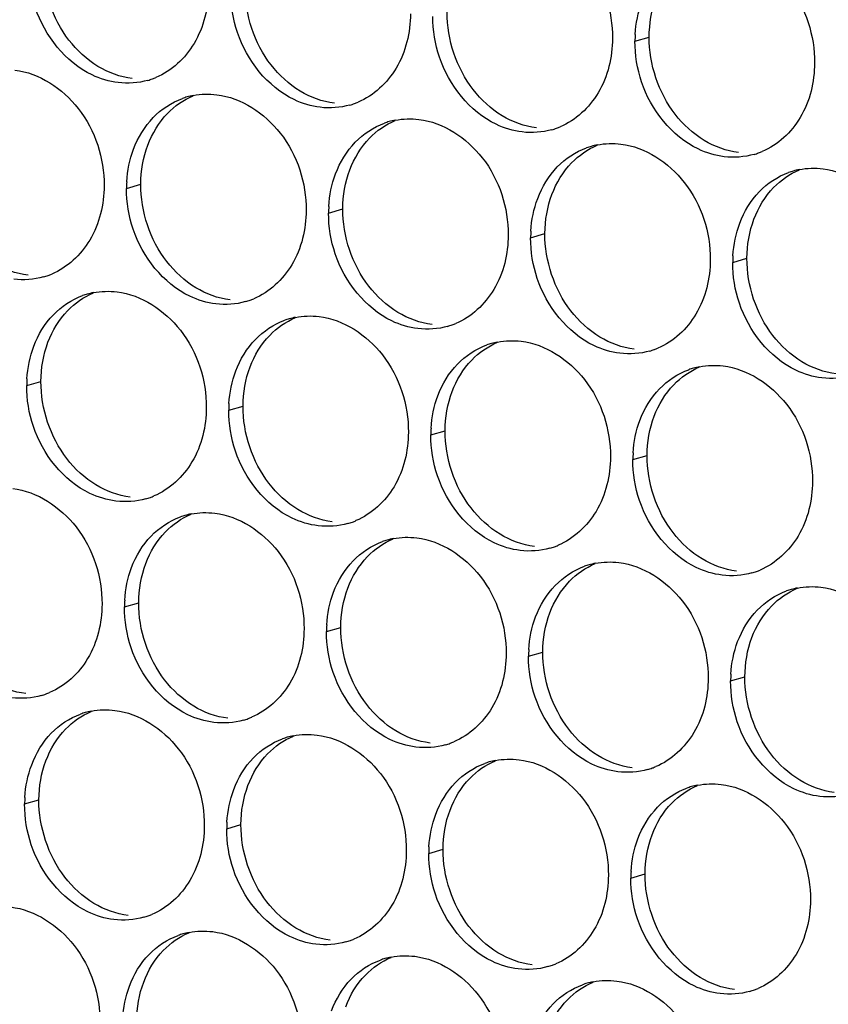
# Paper-space layout '45651_1_3' of a CAD drawing. Header units: millimetres. Extents: x -231 to 594, y 0 to 420.
# Tile 75 of 247: x 107.47 to 113.55, y 137.21 to 144.61. Entities that reach past the tile are written whole.
import ezdxf

# ---------------------------------------------------------------- set-up
doc = ezdxf.new("R2010")
doc.units = ezdxf.units.MM
doc.header["$LTSCALE"] = 32.67
doc.layers.add('02___PRT_ALL_AXES', color=7, linetype='CONTINUOUS')

psp = doc.layouts.new('45651_1_3')

# ---------------------------------------------------------------- linework, layer by layer
at = {"layer": '02___PRT_ALL_AXES', "color": 7, "linetype": 'CONTINUOUS'}
for p, q in [((112.1003, 144.4519), (112.2075, 144.4825)), ((108.2767, 143.3452), (108.3839, 143.3758)), ((109.7963, 143.1597), (109.9035, 143.1904)), ((111.3159, 142.9742), (111.4231, 143.0049)), ((112.8355, 142.7887), (112.9426, 142.8194)), ((107.526, 141.8634), (107.6332, 141.8941)), ((109.0456, 141.6779), (109.1528, 141.7086)), ((110.5652, 141.4924), (110.6724, 141.5231)), ((112.0848, 141.307), (112.192, 141.3376)), ((108.2612, 140.2003), (108.3684, 140.2309)), ((109.7807, 140.0148), (109.8879, 140.0455)), ((111.3003, 139.8293), (111.4075, 139.86)), ((112.8199, 139.6438), (112.9271, 139.6745)), ((107.5105, 138.7185), (107.6177, 138.7492)), ((109.0301, 138.533), (109.1373, 138.5637)), ((110.5496, 138.3475), (110.6568, 138.3782)), ((112.0692, 138.1621), (112.1764, 138.1928))]:
    psp.add_line(p, q, dxfattribs=at)
at = {"layer": '02___PRT_ALL_AXES', "color": 3, "linetype": 'CONTINUOUS'}
for centre, radius, start, end in [((112.9921, 144.4474), 0.8918, 176.51802, 179.71686), ((108.2869, 144.6824), 0.5467, 285.94061, 289.76751), ((108.2864, 144.6837), 0.5481, 289.77289, 292.73686), ((108.8821, 143.5062), 0.5467, 105.94061, 109.76751), ((108.8835, 143.5011), 0.5519, 100.97724, 105.93831), ((109.8065, 144.4969), 0.5467, 285.94061, 289.76751), ((109.806, 144.4983), 0.5481, 289.77289, 292.73686), ((110.4031, 143.3156), 0.5519, 100.97724, 105.93831), ((110.4017, 143.3207), 0.5467, 105.94061, 109.76751), ((111.3261, 144.3115), 0.5467, 285.94061, 289.76751), ((111.3255, 144.3128), 0.5481, 289.77289, 292.73686), ((111.9213, 143.1352), 0.5467, 105.94061, 109.76751), ((111.9227, 143.1302), 0.5519, 100.97724, 105.93831), ((112.8456, 144.126), 0.5467, 285.94061, 289.76751), ((112.8451, 144.1273), 0.5481, 289.77289, 292.73686), ((113.4423, 142.9447), 0.5519, 100.97724, 105.93831), ((113.4409, 142.9497), 0.5467, 105.94061, 109.76751), ((109.1685, 143.3408), 0.8918, 176.51802, 179.71686), ((110.6881, 143.1553), 0.8918, 176.51802, 179.71686), ((112.2077, 142.9698), 0.8918, 176.51802, 179.71686), ((113.7273, 142.7843), 0.8918, 176.51802, 179.71686), ((107.5024, 143.2048), 0.5467, 285.94061, 289.76751), ((107.5019, 143.2061), 0.5481, 289.77289, 292.73686), ((108.1314, 142.0244), 0.5467, 105.94061, 109.76751), ((108.1328, 142.0194), 0.5519, 100.97724, 105.93831), ((109.022, 143.0193), 0.5467, 285.94061, 289.76751), ((109.0215, 143.0206), 0.5481, 289.77289, 292.73686), ((109.6524, 141.8339), 0.5519, 100.97724, 105.93831), ((109.651, 141.8389), 0.5467, 105.94061, 109.76751), ((110.5416, 142.8338), 0.5467, 285.94061, 289.76751), ((110.5411, 142.8351), 0.5481, 289.77289, 292.73686), ((111.1706, 141.6534), 0.5467, 105.94061, 109.76751), ((111.172, 141.6484), 0.5519, 100.97724, 105.93831), ((112.0612, 142.6483), 0.5467, 285.94061, 289.76751), ((112.0607, 142.6497), 0.5481, 289.77289, 292.73686), ((112.6916, 141.4629), 0.5519, 100.97724, 105.93831), ((112.6902, 141.468), 0.5467, 105.94061, 109.76751), ((108.4178, 141.859), 0.8918, 176.51802, 179.71686), ((109.9374, 141.6735), 0.8918, 176.51802, 179.71686), ((111.457, 141.488), 0.8918, 176.51802, 179.71686), ((112.9766, 141.3026), 0.8918, 176.51802, 179.71686), ((108.2714, 141.5375), 0.5467, 285.94061, 289.76751), ((108.2708, 141.5388), 0.5481, 289.77289, 292.73686), ((108.868, 140.3562), 0.5519, 100.97724, 105.93831), ((108.8666, 140.3613), 0.5467, 105.94061, 109.76751), ((109.7909, 141.3521), 0.5467, 285.94061, 289.76751), ((109.7904, 141.3534), 0.5481, 289.77289, 292.73686), ((110.3861, 140.1758), 0.5467, 105.94061, 109.76751), ((110.3876, 140.1708), 0.5519, 100.97724, 105.93831), ((111.3105, 141.1666), 0.5467, 285.94061, 289.76751), ((111.31, 141.1679), 0.5481, 289.77289, 292.73686), ((111.9071, 139.9853), 0.5519, 100.97724, 105.93831), ((111.9057, 139.9903), 0.5467, 105.94061, 109.76751), ((112.8301, 140.9811), 0.5467, 285.94061, 289.76751), ((112.8296, 140.9824), 0.5481, 289.77289, 292.73686), ((113.4253, 139.8048), 0.5467, 105.94061, 109.76751), ((113.4267, 139.7998), 0.5519, 100.97724, 105.93831), ((109.153, 140.1959), 0.8918, 176.51802, 179.71686), ((110.6726, 140.0104), 0.8918, 176.51802, 179.71686), ((112.1921, 139.8249), 0.8918, 176.51802, 179.71686), ((113.7117, 139.6394), 0.8918, 176.51802, 179.71686), ((107.4864, 140.0612), 0.5481, 289.77289, 292.73686), ((107.4869, 140.0599), 0.5467, 285.94061, 289.76751), ((108.1173, 138.8745), 0.5519, 100.97724, 105.93831), ((108.1159, 138.8795), 0.5467, 105.94061, 109.76751), ((109.0065, 139.8744), 0.5467, 285.94061, 289.76751), ((109.006, 139.8757), 0.5481, 289.77289, 292.73686), ((109.6355, 138.694), 0.5467, 105.94061, 109.76751), ((109.6369, 138.689), 0.5519, 100.97724, 105.93831), ((110.5261, 139.6889), 0.5467, 285.94061, 289.76751), ((110.5255, 139.6902), 0.5481, 289.77289, 292.73686), ((111.1565, 138.5035), 0.5519, 100.97724, 105.93831), ((111.1551, 138.5085), 0.5467, 105.94061, 109.76751), ((112.0457, 139.5035), 0.5467, 285.94061, 289.76751), ((112.0451, 139.5048), 0.5481, 289.77289, 292.73686), ((112.6746, 138.3231), 0.5467, 105.94061, 109.76751), ((112.676, 138.318), 0.5519, 100.97724, 105.93831), ((108.4023, 138.7141), 0.8918, 176.51802, 179.71686), ((109.9219, 138.5286), 0.8918, 176.51802, 179.71686), ((111.4415, 138.3431), 0.8918, 176.51802, 179.71686), ((112.9611, 138.1577), 0.8918, 176.51802, 179.71686), ((108.2558, 138.3926), 0.5467, 285.94061, 289.76751), ((108.2553, 138.394), 0.5481, 289.77289, 292.73686), ((108.851, 137.2164), 0.5467, 105.94061, 109.76751), ((108.8524, 137.2113), 0.5519, 100.97724, 105.93831), ((109.7754, 138.2072), 0.5467, 285.94061, 289.76751), ((109.7749, 138.2085), 0.5481, 289.77289, 292.73686), ((110.372, 137.0259), 0.5519, 100.97724, 105.93831), ((110.3706, 137.0309), 0.5467, 105.94061, 109.76751), ((111.295, 138.0217), 0.5467, 285.94061, 289.76751), ((111.2944, 138.023), 0.5481, 289.77289, 292.73686), ((111.8902, 136.8454), 0.5467, 105.94061, 109.76751), ((111.8916, 136.8404), 0.5519, 100.97724, 105.93831), ((112.8146, 137.8362), 0.5467, 285.94061, 289.76751), ((112.814, 137.8375), 0.5481, 289.77289, 292.73686)]:
    psp.add_arc(centre, radius, start, end, dxfattribs=at)
for points, knots in [([(111.26, 145.3411), (111.4443, 145.3186), (111.8077, 145.0775), (111.9325, 144.6765), (111.9315, 144.4725)], [0, 0, 0, 0, 0.476473, 1, 1, 1, 1]), ([(112.7796, 145.1556), (112.9639, 145.1331), (113.3273, 144.892), (113.4521, 144.491), (113.4511, 144.287)], [0, 0, 0, 0, 0.476473, 1, 1, 1, 1]), ([(108.8923, 144.8434), (108.8916, 144.7021), (108.8286, 144.4259), (108.6161, 144.2276), (108.4982, 144.1782)], [0, 0, 0, 0, 0.525086, 1, 1, 1, 1]), ([(108.213, 144.1396), (108.1455, 144.1479), (107.8651, 144.2317), (107.6614, 144.4927), (107.5915, 144.7011)], [0, 0, 0, 0, 0.236458, 1, 1, 1, 1]), ([(110.4119, 144.6579), (110.4112, 144.5166), (110.3482, 144.2404), (110.1357, 144.0421), (110.0178, 143.9927)], [0, 0, 0, 0, 0.525086, 1, 1, 1, 1]), ([(109.7326, 143.9541), (109.6651, 143.9624), (109.3847, 144.0462), (109.181, 144.3073), (109.1111, 144.5157)], [0, 0, 0, 0, 0.236458, 1, 1, 1, 1]), ([(111.9315, 144.4725), (111.9308, 144.3312), (111.8678, 144.055), (111.6553, 143.8566), (111.5374, 143.8073)], [0, 0, 0, 0, 0.525086, 1, 1, 1, 1]), ([(111.2522, 143.7687), (111.1846, 143.7769), (110.9043, 143.8608), (110.7006, 144.1218), (110.6307, 144.3302)], [0, 0, 0, 0, 0.236458, 1, 1, 1, 1]), ([(107.4364, 144.2344), (107.6207, 144.2119), (107.9841, 143.9708), (108.1089, 143.5698), (108.1079, 143.3658)], [0, 0, 0, 0, 0.476473, 1, 1, 1, 1]), ([(113.4511, 144.287), (113.4504, 144.1457), (113.3874, 143.8695), (113.1748, 143.6712), (113.057, 143.6218)], [0, 0, 0, 0, 0.525086, 1, 1, 1, 1]), ([(112.7718, 143.5832), (112.7042, 143.5914), (112.4238, 143.6753), (112.2202, 143.9363), (112.1502, 144.1447)], [0, 0, 0, 0, 0.236458, 1, 1, 1, 1]), ([(108.956, 144.0489), (109.1403, 144.0265), (109.5036, 143.7853), (109.6284, 143.3843), (109.6274, 143.1803)], [0, 0, 0, 0, 0.476473, 1, 1, 1, 1]), ([(110.4755, 143.8635), (110.6598, 143.841), (111.0232, 143.5999), (111.148, 143.1988), (111.147, 142.9948)], [0, 0, 0, 0, 0.476473, 1, 1, 1, 1]), ([(111.9951, 143.678), (112.1794, 143.6555), (112.5428, 143.4144), (112.6676, 143.0133), (112.6666, 142.8093)], [0, 0, 0, 0, 0.476473, 1, 1, 1, 1]), ([(113.5147, 143.4925), (113.699, 143.47), (114.0624, 143.2289), (114.1872, 142.8279), (114.1862, 142.6239)], [0, 0, 0, 0, 0.476473, 1, 1, 1, 1]), ([(108.1079, 143.3658), (108.1072, 143.2245), (108.0442, 142.9483), (107.8316, 142.7499), (107.7138, 142.7006)], [0, 0, 0, 0, 0.525086, 1, 1, 1, 1]), ([(109.6274, 143.1803), (109.6267, 143.039), (109.5638, 142.7628), (109.3512, 142.5645), (109.2334, 142.5151)], [0, 0, 0, 0, 0.525086, 1, 1, 1, 1]), ([(108.9482, 142.4765), (108.8806, 142.4848), (108.6002, 142.5686), (108.3966, 142.8296), (108.3266, 143.038)], [0, 0, 0, 0, 0.236458, 1, 1, 1, 1]), ([(111.147, 142.9948), (111.1463, 142.8535), (111.0833, 142.5773), (110.8708, 142.379), (110.7529, 142.3296)], [0, 0, 0, 0, 0.525086, 1, 1, 1, 1]), ([(110.4678, 142.291), (110.4002, 142.2993), (110.1198, 142.3831), (109.9162, 142.6441), (109.8462, 142.8525)], [0, 0, 0, 0, 0.236458, 1, 1, 1, 1]), ([(112.6666, 142.8093), (112.6659, 142.668), (112.6029, 142.3918), (112.3904, 142.1935), (112.2725, 142.1441)], [0, 0, 0, 0, 0.525086, 1, 1, 1, 1]), ([(111.9874, 142.1055), (111.9198, 142.1138), (111.6394, 142.1976), (111.4357, 142.4587), (111.3658, 142.6671)], [0, 0, 0, 0, 0.236458, 1, 1, 1, 1]), ([(108.2053, 142.5672), (108.3896, 142.5447), (108.753, 142.3036), (108.8778, 141.9025), (108.8768, 141.6985)], [0, 0, 0, 0, 0.476473, 1, 1, 1, 1]), ([(113.5069, 141.9201), (113.4394, 141.9283), (113.159, 142.0122), (112.9553, 142.2732), (112.8854, 142.4816)], [0, 0, 0, 0, 0.236458, 1, 1, 1, 1]), ([(109.7249, 142.3817), (109.9092, 142.3592), (110.2725, 142.1181), (110.3974, 141.717), (110.3963, 141.513)], [0, 0, 0, 0, 0.476473, 1, 1, 1, 1]), ([(111.2444, 142.1962), (111.4287, 142.1737), (111.7921, 141.9326), (111.9169, 141.5316), (111.9159, 141.3276)], [0, 0, 0, 0, 0.476473, 1, 1, 1, 1]), ([(112.764, 142.0108), (112.9483, 141.9883), (113.3117, 141.7471), (113.4365, 141.3461), (113.4355, 141.1421)], [0, 0, 0, 0, 0.476473, 1, 1, 1, 1]), ([(108.8768, 141.6985), (108.8761, 141.5572), (108.8131, 141.281), (108.6005, 141.0827), (108.4827, 141.0333)], [0, 0, 0, 0, 0.525086, 1, 1, 1, 1]), ([(108.1975, 140.9947), (108.1299, 141.003), (107.8496, 141.0868), (107.6459, 141.3478), (107.5759, 141.5562)], [0, 0, 0, 0, 0.236458, 1, 1, 1, 1]), ([(110.3963, 141.513), (110.3956, 141.3717), (110.3327, 141.0955), (110.1201, 140.8972), (110.0023, 140.8478)], [0, 0, 0, 0, 0.525086, 1, 1, 1, 1]), ([(109.7171, 140.8093), (109.6495, 140.8175), (109.3691, 140.9014), (109.1655, 141.1624), (109.0955, 141.3708)], [0, 0, 0, 0, 0.236458, 1, 1, 1, 1]), ([(111.9159, 141.3276), (111.9152, 141.1863), (111.8522, 140.9101), (111.6397, 140.7117), (111.5218, 140.6624)], [0, 0, 0, 0, 0.525086, 1, 1, 1, 1]), ([(111.2367, 140.6238), (111.1691, 140.632), (110.8887, 140.7159), (110.6851, 140.9769), (110.6151, 141.1853)], [0, 0, 0, 0, 0.236458, 1, 1, 1, 1]), ([(113.4355, 141.1421), (113.4348, 141.0008), (113.3718, 140.7246), (113.1593, 140.5263), (113.0414, 140.4769)], [0, 0, 0, 0, 0.525086, 1, 1, 1, 1]), ([(107.4208, 141.0895), (107.6051, 141.067), (107.9685, 140.8259), (108.0933, 140.4249), (108.0923, 140.2209)], [0, 0, 0, 0, 0.476473, 1, 1, 1, 1]), ([(112.7563, 140.4383), (112.6887, 140.4466), (112.4083, 140.5304), (112.2046, 140.7914), (112.1347, 140.9998)], [0, 0, 0, 0, 0.236458, 1, 1, 1, 1]), ([(108.9404, 140.9041), (109.1247, 140.8816), (109.4881, 140.6405), (109.6129, 140.2394), (109.6119, 140.0354)], [0, 0, 0, 0, 0.476473, 1, 1, 1, 1]), ([(110.46, 140.7186), (110.6443, 140.6961), (111.0077, 140.455), (111.1325, 140.0539), (111.1315, 139.8499)], [0, 0, 0, 0, 0.476473, 1, 1, 1, 1]), ([(111.9796, 140.5331), (112.1639, 140.5106), (112.5273, 140.2695), (112.6521, 139.8684), (112.6511, 139.6644)], [0, 0, 0, 0, 0.476473, 1, 1, 1, 1]), ([(113.4992, 140.3476), (113.6835, 140.3251), (114.0468, 140.084), (114.1717, 139.683), (114.1706, 139.479)], [0, 0, 0, 0, 0.476473, 1, 1, 1, 1]), ([(108.0923, 140.2209), (108.0916, 140.0796), (108.0286, 139.8034), (107.8161, 139.6051), (107.6982, 139.5557)], [0, 0, 0, 0, 0.525086, 1, 1, 1, 1]), ([(109.6119, 140.0354), (109.6112, 139.8941), (109.5482, 139.6179), (109.3357, 139.4196), (109.2178, 139.3702)], [0, 0, 0, 0, 0.525086, 1, 1, 1, 1]), ([(108.9326, 139.3316), (108.8651, 139.3399), (108.5847, 139.4237), (108.381, 139.6847), (108.3111, 139.8931)], [0, 0, 0, 0, 0.236458, 1, 1, 1, 1]), ([(111.1315, 139.8499), (111.1308, 139.7086), (111.0678, 139.4324), (110.8553, 139.2341), (110.7374, 139.1847)], [0, 0, 0, 0, 0.525086, 1, 1, 1, 1]), ([(110.4522, 139.1461), (110.3846, 139.1544), (110.1043, 139.2382), (109.9006, 139.4992), (109.8307, 139.7076)], [0, 0, 0, 0, 0.236458, 1, 1, 1, 1]), ([(112.6511, 139.6644), (112.6504, 139.5232), (112.5874, 139.2469), (112.3748, 139.0486), (112.257, 138.9992)], [0, 0, 0, 0, 0.525086, 1, 1, 1, 1]), ([(111.9718, 138.9607), (111.9042, 138.9689), (111.6239, 139.0528), (111.4202, 139.3138), (111.3502, 139.5222)], [0, 0, 0, 0, 0.236458, 1, 1, 1, 1]), ([(108.1897, 139.4223), (108.374, 139.3998), (108.7374, 139.1587), (108.8622, 138.7576), (108.8612, 138.5536)], [0, 0, 0, 0, 0.476473, 1, 1, 1, 1]), ([(113.4914, 138.7752), (113.4238, 138.7834), (113.1434, 138.8673), (112.9398, 139.1283), (112.8698, 139.3367)], [0, 0, 0, 0, 0.236458, 1, 1, 1, 1]), ([(109.7093, 139.2368), (109.8936, 139.2143), (110.257, 138.9732), (110.3818, 138.5722), (110.3808, 138.3682)], [0, 0, 0, 0, 0.476473, 1, 1, 1, 1]), ([(111.2289, 139.0513), (111.4132, 139.0288), (111.7766, 138.7877), (111.9014, 138.3867), (111.9004, 138.1827)], [0, 0, 0, 0, 0.476473, 1, 1, 1, 1]), ([(112.7485, 138.8659), (112.9328, 138.8434), (113.2962, 138.6023), (113.421, 138.2012), (113.42, 137.9972)], [0, 0, 0, 0, 0.476473, 1, 1, 1, 1]), ([(108.8612, 138.5536), (108.8605, 138.4123), (108.7975, 138.1361), (108.585, 137.9378), (108.4671, 137.8884)], [0, 0, 0, 0, 0.525086, 1, 1, 1, 1]), ([(108.182, 137.8498), (108.1144, 137.8581), (107.834, 137.9419), (107.6304, 138.203), (107.5604, 138.4114)], [0, 0, 0, 0, 0.236458, 1, 1, 1, 1]), ([(110.3808, 138.3682), (110.3801, 138.2269), (110.3171, 137.9506), (110.1046, 137.7523), (109.9867, 137.7029)], [0, 0, 0, 0, 0.525086, 1, 1, 1, 1]), ([(109.7015, 137.6644), (109.634, 137.6726), (109.3536, 137.7565), (109.1499, 138.0175), (109.08, 138.2259)], [0, 0, 0, 0, 0.236458, 1, 1, 1, 1]), ([(111.9004, 138.1827), (111.8997, 138.0414), (111.8367, 137.7652), (111.6242, 137.5669), (111.5063, 137.5175)], [0, 0, 0, 0, 0.525086, 1, 1, 1, 1]), ([(111.2211, 137.4789), (111.1536, 137.4871), (110.8732, 137.571), (110.6695, 137.832), (110.5996, 138.0404)], [0, 0, 0, 0, 0.236458, 1, 1, 1, 1]), ([(107.4053, 137.9446), (107.5896, 137.9221), (107.953, 137.681), (108.0778, 137.28), (108.0768, 137.076)], [0, 0, 0, 0, 0.476473, 1, 1, 1, 1]), ([(113.42, 137.9972), (113.4193, 137.8559), (113.3563, 137.5797), (113.1438, 137.3814), (113.0259, 137.332)], [0, 0, 0, 0, 0.525086, 1, 1, 1, 1]), ([(112.7407, 137.2934), (112.6731, 137.3017), (112.3928, 137.3855), (112.1891, 137.6465), (112.1192, 137.8549)], [0, 0, 0, 0, 0.236458, 1, 1, 1, 1]), ([(108.9249, 137.7592), (109.1092, 137.7367), (109.4726, 137.4956), (109.5974, 137.0945), (109.5964, 136.8905)], [0, 0, 0, 0, 0.476473, 1, 1, 1, 1]), ([(110.4445, 137.5737), (110.6288, 137.5512), (110.9921, 137.3101), (111.1169, 136.909), (111.1159, 136.705)], [0, 0, 0, 0, 0.476473, 1, 1, 1, 1]), ([(111.964, 137.3882), (112.1483, 137.3657), (112.5117, 137.1246), (112.6365, 136.7236), (112.6355, 136.5196)], [0, 0, 0, 0, 0.476473, 1, 1, 1, 1])]:
    psp.add_open_spline(points, degree=3, knots=knots, dxfattribs=at)
at = {"layer": '02___PRT_ALL_AXES', "color": 7, "linetype": 'CONTINUOUS'}
for points in [[(107.8438, 144.4589), (107.719, 144.6202), (107.6478, 144.835), (107.6488, 145.039)], [(109.3634, 144.2734), (109.2386, 144.4348), (109.1673, 144.6495), (109.1683, 144.8535)], [(112.2075, 144.4825), (112.208, 144.5823), (112.2253, 144.6838), (112.2604, 144.7771)], [(110.883, 144.0879), (110.7582, 144.2493), (110.6869, 144.464), (110.6879, 144.668)], [(108.0621, 144.2617), (107.9782, 144.3125), (107.9038, 144.3813), (107.8438, 144.4589)], [(112.4026, 143.9024), (112.2778, 144.0638), (112.2065, 144.2785), (112.2075, 144.4825)], [(108.3202, 144.1703), (108.2296, 144.1814), (108.1402, 144.2144), (108.0621, 144.2617)], [(109.5817, 144.0762), (109.4978, 144.127), (109.4234, 144.1958), (109.3634, 144.2734)], [(109.8398, 143.9848), (109.7492, 143.9959), (109.6597, 144.0289), (109.5817, 144.0762)], [(111.1013, 143.8907), (111.0174, 143.9415), (110.943, 144.0104), (110.883, 144.0879)], [(108.5845, 143.9076), (108.6389, 143.964), (108.7057, 144.0108), (108.778, 144.041)], [(108.4368, 143.6704), (108.4696, 143.7576), (108.5198, 143.8406), (108.5845, 143.9076)], [(110.104, 143.7222), (110.1585, 143.7785), (110.2253, 143.8253), (110.2976, 143.8556)], [(111.3594, 143.7994), (111.2688, 143.8104), (111.1793, 143.8434), (111.1013, 143.8907)], [(112.6208, 143.7053), (112.537, 143.7561), (112.4626, 143.8249), (112.4026, 143.9024)], [(109.9564, 143.485), (109.9892, 143.5721), (110.0393, 143.6552), (110.104, 143.7222)], [(112.879, 143.6139), (112.7884, 143.6249), (112.6989, 143.658), (112.6208, 143.7053)], [(108.3839, 143.3758), (108.3844, 143.4756), (108.4016, 143.5771), (108.4368, 143.6704)], [(111.6236, 143.5367), (111.6781, 143.593), (111.7449, 143.6398), (111.8171, 143.6701)], [(109.9035, 143.1904), (109.904, 143.2901), (109.9212, 143.3916), (109.9564, 143.485)], [(111.476, 143.2995), (111.5088, 143.3866), (111.5589, 143.4697), (111.6236, 143.5367)], [(113.1432, 143.3512), (113.1976, 143.4076), (113.2645, 143.4543), (113.3367, 143.4846)], [(108.579, 142.7957), (108.4541, 142.9571), (108.3829, 143.1718), (108.3839, 143.3758)], [(112.9955, 143.114), (113.0284, 143.2012), (113.0785, 143.2842), (113.1432, 143.3512)], [(111.4231, 143.0049), (111.4236, 143.1047), (111.4408, 143.2061), (111.476, 143.2995)], [(110.0985, 142.6103), (109.9737, 142.7716), (109.9025, 142.9864), (109.9035, 143.1904)], [(112.9426, 142.8194), (112.9431, 142.9192), (112.9604, 143.0206), (112.9955, 143.114)], [(111.6181, 142.4248), (111.4933, 142.5862), (111.4221, 142.8009), (111.4231, 143.0049)], [(113.1377, 142.2393), (113.0129, 142.4007), (112.9416, 142.6154), (112.9426, 142.8194)], [(107.5358, 142.6927), (107.4452, 142.7037), (107.3557, 142.7368), (107.2776, 142.7841)], [(108.7972, 142.5986), (108.7134, 142.6494), (108.6389, 142.7182), (108.579, 142.7957)], [(109.0554, 142.5072), (108.9648, 142.5182), (108.8753, 142.5513), (108.7972, 142.5986)], [(110.3168, 142.4131), (110.2329, 142.4639), (110.1585, 142.5327), (110.0985, 142.6103)], [(107.8338, 142.4259), (107.8882, 142.4822), (107.955, 142.529), (108.0273, 142.5593)], [(107.6861, 142.1887), (107.7189, 142.2758), (107.7691, 142.3589), (107.8338, 142.4259)], [(109.3534, 142.2404), (109.4078, 142.2967), (109.4746, 142.3435), (109.5469, 142.3738)], [(110.575, 142.3217), (110.4844, 142.3328), (110.3949, 142.3658), (110.3168, 142.4131)], [(111.8364, 142.2276), (111.7525, 142.2784), (111.6781, 142.3472), (111.6181, 142.4248)], [(109.2057, 142.0032), (109.2385, 142.0904), (109.2887, 142.1734), (109.3534, 142.2404)], [(112.0945, 142.1362), (112.0039, 142.1473), (111.9145, 142.1803), (111.8364, 142.2276)], [(113.356, 142.0421), (113.2721, 142.0929), (113.1977, 142.1618), (113.1377, 142.2393)], [(107.6332, 141.8941), (107.6337, 141.9938), (107.651, 142.0953), (107.6861, 142.1887)], [(110.8729, 142.0549), (110.9274, 142.1113), (110.9942, 142.158), (111.0665, 142.1883)], [(109.1528, 141.7086), (109.1533, 141.8084), (109.1705, 141.9098), (109.2057, 142.0032)], [(110.7253, 141.8177), (110.7581, 141.9049), (110.8082, 141.9879), (110.8729, 142.0549)], [(112.3925, 141.8694), (112.447, 141.9258), (112.5138, 141.9726), (112.5861, 142.0028)], [(113.6141, 141.9508), (113.5235, 141.9618), (113.434, 141.9948), (113.356, 142.0421)], [(107.8283, 141.314), (107.7035, 141.4753), (107.6322, 141.6901), (107.6332, 141.8941)], [(112.2449, 141.6322), (112.2777, 141.7194), (112.3278, 141.8024), (112.3925, 141.8694)], [(110.6724, 141.5231), (110.6729, 141.6229), (110.6901, 141.7243), (110.7253, 141.8177)], [(109.3479, 141.1285), (109.2231, 141.2899), (109.1518, 141.5046), (109.1528, 141.7086)], [(112.192, 141.3376), (112.1925, 141.4374), (112.2097, 141.5389), (112.2449, 141.6322)], [(110.8674, 140.943), (110.7426, 141.1044), (110.6714, 141.3191), (110.6724, 141.5231)], [(112.387, 140.7576), (112.2622, 140.9189), (112.191, 141.1336), (112.192, 141.3376)], [(108.0465, 141.1168), (107.9627, 141.1676), (107.8883, 141.2364), (107.8283, 141.314)], [(108.3047, 141.0254), (108.2141, 141.0365), (108.1246, 141.0695), (108.0465, 141.1168)], [(109.5661, 140.9313), (109.4823, 140.9821), (109.4078, 141.051), (109.3479, 141.1285)], [(108.5689, 140.7627), (108.6233, 140.8191), (108.6902, 140.8659), (108.7624, 140.8962)], [(109.8243, 140.8399), (109.7337, 140.851), (109.6442, 140.884), (109.5661, 140.9313)], [(111.0857, 140.7459), (111.0019, 140.7967), (110.9274, 140.8655), (110.8674, 140.943)], [(108.4212, 140.5255), (108.4541, 140.6127), (108.5042, 140.6958), (108.5689, 140.7627)], [(111.3439, 140.6545), (111.2533, 140.6655), (111.1638, 140.6986), (111.0857, 140.7459)], [(112.6053, 140.5604), (112.5214, 140.6112), (112.447, 140.68), (112.387, 140.7576)], [(110.0885, 140.5773), (110.1429, 140.6336), (110.2098, 140.6804), (110.282, 140.7107)], [(108.3684, 140.2309), (108.3688, 140.3307), (108.3861, 140.4322), (108.4212, 140.5255)], [(109.9408, 140.3401), (109.9736, 140.4272), (110.0238, 140.5103), (110.0885, 140.5773)], [(111.6081, 140.3918), (111.6625, 140.4482), (111.7293, 140.4949), (111.8016, 140.5252)], [(112.8635, 140.469), (112.7728, 140.48), (112.6834, 140.5131), (112.6053, 140.5604)], [(111.4604, 140.1546), (111.4932, 140.2418), (111.5434, 140.3248), (111.6081, 140.3918)], [(109.8879, 140.0455), (109.8884, 140.1452), (109.9057, 140.2467), (109.9408, 140.3401)], [(113.1277, 140.2063), (113.1821, 140.2627), (113.2489, 140.3094), (113.3212, 140.3397)], [(108.5634, 139.6509), (108.4386, 139.8122), (108.3673, 140.0269), (108.3684, 140.2309)], [(111.4075, 139.86), (111.408, 139.9598), (111.4253, 140.0612), (111.4604, 140.1546)], [(112.98, 139.9691), (113.0128, 140.0563), (113.063, 140.1393), (113.1277, 140.2063)], [(110.083, 139.4654), (109.9582, 139.6267), (109.8869, 139.8415), (109.8879, 140.0455)], [(112.9271, 139.6745), (112.9276, 139.7743), (112.9449, 139.8757), (112.98, 139.9691)], [(111.6026, 139.2799), (111.4778, 139.4413), (111.4065, 139.656), (111.4075, 139.86)], [(107.5203, 139.5478), (107.4296, 139.5588), (107.3402, 139.5919), (107.2621, 139.6392)], [(108.7817, 139.4537), (108.6978, 139.5045), (108.6234, 139.5733), (108.5634, 139.6509)], [(113.1222, 139.0944), (112.9974, 139.2558), (112.9261, 139.4705), (112.9271, 139.6745)], [(107.8182, 139.281), (107.8727, 139.3373), (107.9395, 139.3841), (108.0118, 139.4144)], [(109.0398, 139.3623), (108.9492, 139.3734), (108.8598, 139.4064), (108.7817, 139.4537)], [(110.3013, 139.2682), (110.2174, 139.319), (110.143, 139.3878), (110.083, 139.4654)], [(107.6706, 139.0438), (107.7034, 139.1309), (107.7535, 139.214), (107.8182, 139.281)], [(110.5594, 139.1768), (110.4688, 139.1879), (110.3793, 139.2209), (110.3013, 139.2682)], [(111.8208, 139.0827), (111.737, 139.1335), (111.6626, 139.2024), (111.6026, 139.2799)], [(109.3378, 139.0955), (109.3922, 139.1519), (109.4591, 139.1986), (109.5313, 139.2289)], [(107.6177, 138.7492), (107.6182, 138.8489), (107.6354, 138.9504), (107.6706, 139.0438)], [(109.1902, 138.8583), (109.223, 138.9455), (109.2731, 139.0285), (109.3378, 139.0955)], [(110.8574, 138.91), (110.9118, 138.9664), (110.9787, 139.0132), (111.0509, 139.0434)], [(112.079, 138.9913), (111.9884, 139.0024), (111.8989, 139.0354), (111.8208, 139.0827)], [(113.3404, 138.8973), (113.2566, 138.9481), (113.1822, 139.0169), (113.1222, 139.0944)], [(110.7097, 138.6728), (110.7425, 138.76), (110.7927, 138.843), (110.8574, 138.91)], [(113.5986, 138.8059), (113.508, 138.8169), (113.4185, 138.85), (113.3404, 138.8973)], [(109.1373, 138.5637), (109.1377, 138.6635), (109.155, 138.7649), (109.1902, 138.8583)], [(112.377, 138.7245), (112.4314, 138.7809), (112.4982, 138.8277), (112.5705, 138.858)], [(107.8127, 138.1691), (107.6879, 138.3305), (107.6167, 138.5452), (107.6177, 138.7492)], [(110.6568, 138.3782), (110.6573, 138.478), (110.6746, 138.5795), (110.7097, 138.6728)], [(112.2293, 138.4873), (112.2621, 138.5745), (112.3123, 138.6576), (112.377, 138.7245)], [(109.3323, 137.9836), (109.2075, 138.145), (109.1362, 138.3597), (109.1373, 138.5637)], [(112.1764, 138.1928), (112.1769, 138.2925), (112.1942, 138.394), (112.2293, 138.4873)], [(110.8519, 137.7981), (110.7271, 137.9595), (110.6558, 138.1742), (110.6568, 138.3782)], [(108.031, 137.9719), (107.9471, 138.0227), (107.8727, 138.0915), (107.8127, 138.1691)], [(112.3715, 137.6127), (112.2467, 137.774), (112.1754, 137.9888), (112.1764, 138.1928)], [(108.2892, 137.8805), (108.1985, 137.8916), (108.1091, 137.9246), (108.031, 137.9719)], [(109.5506, 137.7864), (109.4667, 137.8372), (109.3923, 137.9061), (109.3323, 137.9836)], [(109.8087, 137.695), (109.7181, 137.7061), (109.6287, 137.7391), (109.5506, 137.7864)], [(111.0702, 137.601), (110.9863, 137.6518), (110.9119, 137.7206), (110.8519, 137.7981)], [(108.5534, 137.6179), (108.6078, 137.6742), (108.6746, 137.721), (108.7469, 137.7513)], [(108.4057, 137.3807), (108.4385, 137.4678), (108.4887, 137.5509), (108.5534, 137.6179)], [(110.073, 137.4324), (110.1274, 137.4887), (110.1942, 137.5355), (110.2665, 137.5658)], [(111.3283, 137.5096), (111.2377, 137.5206), (111.1482, 137.5537), (111.0702, 137.601)], [(112.5898, 137.4155), (112.5059, 137.4663), (112.4315, 137.5351), (112.3715, 137.6127)], [(109.9253, 137.1952), (109.9581, 137.2823), (110.0083, 137.3654), (110.073, 137.4324)], [(112.8479, 137.3241), (112.7573, 137.3352), (112.6678, 137.3682), (112.5898, 137.4155)], [(108.3528, 137.0861), (108.3533, 137.1858), (108.3706, 137.2873), (108.4057, 137.3807)], [(111.5925, 137.2469), (111.647, 137.3033), (111.7138, 137.35), (111.7861, 137.3803)], [(111.4449, 137.0097), (111.4777, 137.0969), (111.5278, 137.1799), (111.5925, 137.2469)]]:
    psp.add_open_spline(points, degree=3, dxfattribs=at)
at = {"layer": '02___PRT_ALL_AXES', "color": 3, "linetype": 'CONTINUOUS'}
for points in [[(109.1111, 144.5157), (109.0781, 144.614), (109.0606, 144.7191), (109.0611, 144.8228)], [(112.1019, 144.5016), (112.107, 144.5848), (112.1238, 144.6684), (112.1532, 144.7465)], [(110.6307, 144.3302), (110.5976, 144.4285), (110.5802, 144.5336), (110.5807, 144.6373)], [(112.1502, 144.1447), (112.1172, 144.243), (112.0998, 144.3481), (112.1003, 144.4519)], [(108.437, 144.1567), (108.365, 144.1362), (108.2874, 144.1306), (108.213, 144.1396)], [(108.4773, 143.877), (108.5381, 143.9399), (108.6148, 143.991), (108.6972, 144.0206)], [(108.7784, 144.043), (108.8365, 144.0542), (108.8972, 144.0561), (108.956, 144.0489)], [(109.9566, 143.9713), (109.8846, 143.9507), (109.807, 143.9451), (109.7326, 143.9541)], [(108.3296, 143.6398), (108.3624, 143.7269), (108.4126, 143.81), (108.4773, 143.877)], [(110.298, 143.8575), (110.3561, 143.8688), (110.4168, 143.8706), (110.4755, 143.8635)], [(109.9968, 143.6915), (110.0577, 143.7545), (110.1344, 143.8055), (110.2168, 143.8352)], [(111.4762, 143.7858), (111.4042, 143.7652), (111.3265, 143.7596), (111.2522, 143.7687)], [(108.2783, 143.3949), (108.2834, 143.4781), (108.3002, 143.5617), (108.3296, 143.6398)], [(109.8492, 143.4543), (109.882, 143.5414), (109.9321, 143.6245), (109.9968, 143.6915)], [(111.5164, 143.506), (111.5773, 143.569), (111.654, 143.6201), (111.7364, 143.6497)], [(111.8176, 143.672), (111.8757, 143.6833), (111.9363, 143.6852), (111.9951, 143.678)], [(112.9958, 143.6003), (112.9238, 143.5797), (112.8461, 143.5741), (112.7718, 143.5832)], [(111.3688, 143.2688), (111.4016, 143.356), (111.4517, 143.439), (111.5164, 143.506)], [(113.3372, 143.4865), (113.3953, 143.4978), (113.4559, 143.4997), (113.5147, 143.4925)], [(109.7979, 143.2094), (109.803, 143.2927), (109.8198, 143.3762), (109.8492, 143.4543)], [(113.036, 143.3205), (113.0968, 143.3835), (113.1735, 143.4346), (113.256, 143.4642)], [(108.3266, 143.038), (108.2936, 143.1363), (108.2762, 143.2414), (108.2767, 143.3452)], [(111.3175, 143.024), (111.3226, 143.1072), (111.3394, 143.1908), (111.3688, 143.2688)], [(112.8883, 143.0833), (112.9212, 143.1705), (112.9713, 143.2535), (113.036, 143.3205)], [(109.8462, 142.8525), (109.8132, 142.9509), (109.7958, 143.056), (109.7963, 143.1597)], [(112.8371, 142.8385), (112.8422, 142.9217), (112.859, 143.0053), (112.8883, 143.0833)], [(111.3658, 142.6671), (111.3328, 142.7654), (111.3154, 142.8705), (111.3159, 142.9742)], [(112.8854, 142.4816), (112.8524, 142.5799), (112.8349, 142.685), (112.8355, 142.7887)], [(107.6526, 142.6791), (107.5806, 142.6585), (107.5029, 142.6529), (107.4286, 142.662)], [(107.7266, 142.3952), (107.7874, 142.4582), (107.8641, 142.5093), (107.9465, 142.5389)], [(108.0277, 142.5612), (108.0859, 142.5725), (108.1465, 142.5744), (108.2053, 142.5672)], [(109.1722, 142.4936), (109.1002, 142.473), (109.0225, 142.4674), (108.9482, 142.4765)], [(107.5789, 142.158), (107.6117, 142.2452), (107.6619, 142.3282), (107.7266, 142.3952)], [(109.5473, 142.3757), (109.6055, 142.387), (109.6661, 142.3889), (109.7249, 142.3817)], [(109.2462, 142.2097), (109.307, 142.2727), (109.3837, 142.3238), (109.4661, 142.3534)], [(110.6918, 142.3081), (110.6198, 142.2876), (110.5421, 142.282), (110.4678, 142.291)], [(107.5277, 141.9131), (107.5327, 141.9964), (107.5495, 142.08), (107.5789, 142.158)], [(109.0985, 141.9725), (109.1313, 142.0597), (109.1815, 142.1427), (109.2462, 142.2097)], [(110.7657, 142.0242), (110.8266, 142.0872), (110.9033, 142.1383), (110.9857, 142.1679)], [(111.0669, 142.1902), (111.125, 142.2015), (111.1857, 142.2034), (111.2444, 142.1962)], [(112.2113, 142.1227), (112.1393, 142.1021), (112.0617, 142.0965), (111.9874, 142.1055)], [(110.6181, 141.787), (110.6509, 141.8742), (110.701, 141.9572), (110.7657, 142.0242)], [(112.5865, 142.0048), (112.6446, 142.016), (112.7053, 142.0179), (112.764, 142.0108)], [(109.0472, 141.7277), (109.0523, 141.8109), (109.0691, 141.8945), (109.0985, 141.9725)], [(112.2853, 141.8388), (112.3462, 141.9018), (112.4229, 141.9528), (112.5053, 141.9824)], [(113.7309, 141.9372), (113.6589, 141.9166), (113.5813, 141.911), (113.5069, 141.9201)], [(107.5759, 141.5562), (107.5429, 141.6546), (107.5255, 141.7597), (107.526, 141.8634)], [(110.5668, 141.5422), (110.5719, 141.6254), (110.5887, 141.709), (110.6181, 141.787)], [(112.1377, 141.6016), (112.1705, 141.6887), (112.2206, 141.7718), (112.2853, 141.8388)], [(109.0955, 141.3708), (109.0625, 141.4691), (109.0451, 141.5742), (109.0456, 141.6779)], [(112.0864, 141.3567), (112.0915, 141.4399), (112.1083, 141.5235), (112.1377, 141.6016)], [(110.6151, 141.1853), (110.5821, 141.2836), (110.5647, 141.3887), (110.5652, 141.4924)], [(112.1347, 140.9998), (112.1017, 141.0981), (112.0843, 141.2032), (112.0848, 141.307)], [(108.4215, 141.0118), (108.3495, 140.9913), (108.2718, 140.9857), (108.1975, 140.9947)], [(108.7629, 140.8981), (108.821, 140.9093), (108.8816, 140.9112), (108.9404, 140.9041)], [(108.4617, 140.7321), (108.5226, 140.7951), (108.5992, 140.8461), (108.6817, 140.8758)], [(109.9411, 140.8264), (109.8691, 140.8058), (109.7914, 140.8002), (109.7171, 140.8093)], [(108.3141, 140.4949), (108.3469, 140.582), (108.397, 140.6651), (108.4617, 140.7321)], [(109.9813, 140.5466), (110.0421, 140.6096), (110.1188, 140.6607), (110.2012, 140.6903)], [(110.2825, 140.7126), (110.3406, 140.7239), (110.4012, 140.7258), (110.46, 140.7186)], [(111.4607, 140.6409), (111.3887, 140.6203), (111.311, 140.6147), (111.2367, 140.6238)], [(109.8336, 140.3094), (109.8664, 140.3966), (109.9166, 140.4796), (109.9813, 140.5466)], [(111.802, 140.5271), (111.8602, 140.5384), (111.9208, 140.5403), (111.9796, 140.5331)], [(108.2628, 140.25), (108.2679, 140.3333), (108.2847, 140.4168), (108.3141, 140.4949)], [(111.5009, 140.3611), (111.5617, 140.4241), (111.6384, 140.4752), (111.7208, 140.5048)], [(112.9803, 140.4554), (112.9083, 140.4348), (112.8306, 140.4292), (112.7563, 140.4383)], [(109.7824, 140.0646), (109.7874, 140.1478), (109.8043, 140.2314), (109.8336, 140.3094)], [(111.3532, 140.1239), (111.386, 140.2111), (111.4362, 140.2941), (111.5009, 140.3611)], [(113.0205, 140.1756), (113.0813, 140.2386), (113.158, 140.2897), (113.2404, 140.3193)], [(113.3216, 140.3416), (113.3798, 140.3529), (113.4404, 140.3548), (113.4992, 140.3476)], [(108.3111, 139.8931), (108.2781, 139.9915), (108.2606, 140.0965), (108.2612, 140.2003)], [(112.8728, 139.9384), (112.9056, 140.0256), (112.9558, 140.1086), (113.0205, 140.1756)], [(111.302, 139.8791), (111.307, 139.9623), (111.3238, 140.0459), (111.3532, 140.1239)], [(109.8307, 139.7076), (109.7977, 139.806), (109.7802, 139.9111), (109.7807, 140.0148)], [(112.8215, 139.6936), (112.8266, 139.7768), (112.8434, 139.8604), (112.8728, 139.9384)], [(111.3502, 139.5222), (111.3172, 139.6205), (111.2998, 139.7256), (111.3003, 139.8293)], [(112.8698, 139.3367), (112.8368, 139.435), (112.8194, 139.5401), (112.8199, 139.6438)], [(107.6371, 139.5342), (107.5651, 139.5136), (107.4874, 139.508), (107.4131, 139.5171)], [(108.0122, 139.4163), (108.0703, 139.4276), (108.131, 139.4295), (108.1897, 139.4223)], [(107.711, 139.2503), (107.7719, 139.3133), (107.8486, 139.3644), (107.931, 139.394)], [(109.1566, 139.3487), (109.0846, 139.3282), (109.007, 139.3225), (108.9326, 139.3316)], [(107.5634, 139.0131), (107.5962, 139.1003), (107.6463, 139.1833), (107.711, 139.2503)], [(109.2306, 139.0648), (109.2915, 139.1278), (109.3682, 139.1789), (109.4506, 139.2085)], [(109.5318, 139.2308), (109.5899, 139.2421), (109.6505, 139.244), (109.7093, 139.2368)], [(110.6762, 139.1632), (110.6042, 139.1427), (110.5266, 139.1371), (110.4522, 139.1461)], [(109.083, 138.8276), (109.1158, 138.9148), (109.1659, 138.9978), (109.2306, 139.0648)], [(111.0514, 139.0453), (111.1095, 139.0566), (111.1701, 139.0585), (111.2289, 139.0513)], [(107.5121, 138.7683), (107.5172, 138.8515), (107.534, 138.9351), (107.5634, 139.0131)], [(110.7502, 138.8793), (110.811, 138.9423), (110.8877, 138.9934), (110.9702, 139.023)], [(112.1958, 138.9778), (112.1238, 138.9572), (112.0461, 138.9516), (111.9718, 138.9607)], [(109.0317, 138.5828), (109.0368, 138.666), (109.0536, 138.7496), (109.083, 138.8276)], [(110.6025, 138.6421), (110.6354, 138.7293), (110.6855, 138.8124), (110.7502, 138.8793)], [(112.2698, 138.6939), (112.3306, 138.7569), (112.4073, 138.8079), (112.4897, 138.8376)], [(112.571, 138.8599), (112.6291, 138.8712), (112.6897, 138.873), (112.7485, 138.8659)], [(113.7154, 138.7923), (113.6434, 138.7717), (113.5657, 138.7661), (113.4914, 138.7752)], [(107.5604, 138.4114), (107.5274, 138.5097), (107.51, 138.6148), (107.5105, 138.7185)], [(112.1221, 138.4567), (112.1549, 138.5438), (112.2051, 138.6269), (112.2698, 138.6939)], [(110.5513, 138.3973), (110.5563, 138.4805), (110.5732, 138.5641), (110.6025, 138.6421)], [(109.08, 138.2259), (109.047, 138.3242), (109.0295, 138.4293), (109.0301, 138.533)], [(112.0709, 138.2118), (112.0759, 138.2951), (112.0927, 138.3786), (112.1221, 138.4567)], [(110.5996, 138.0404), (110.5666, 138.1387), (110.5491, 138.2438), (110.5496, 138.3475)], [(112.1192, 137.8549), (112.0861, 137.9533), (112.0687, 138.0583), (112.0692, 138.1621)], [(108.406, 137.867), (108.334, 137.8464), (108.2563, 137.8408), (108.182, 137.8498)], [(108.4462, 137.5872), (108.507, 137.6502), (108.5837, 137.7012), (108.6661, 137.7309)], [(108.7473, 137.7532), (108.8055, 137.7645), (108.8661, 137.7663), (108.9249, 137.7592)], [(109.9255, 137.6815), (109.8535, 137.6609), (109.7759, 137.6553), (109.7015, 137.6644)], [(108.2985, 137.35), (108.3313, 137.4371), (108.3815, 137.5202), (108.4462, 137.5872)], [(110.2669, 137.5677), (110.325, 137.579), (110.3857, 137.5809), (110.4445, 137.5737)], [(109.9658, 137.4017), (110.0266, 137.4647), (110.1033, 137.5158), (110.1857, 137.5454)], [(111.4451, 137.496), (111.3731, 137.4754), (111.2955, 137.4698), (111.2211, 137.4789)], [(108.2472, 137.1051), (108.2523, 137.1884), (108.2691, 137.2719), (108.2985, 137.35)], [(109.8181, 137.1645), (109.8509, 137.2517), (109.9011, 137.3347), (109.9658, 137.4017)], [(111.4853, 137.2162), (111.5462, 137.2792), (111.6229, 137.3303), (111.7053, 137.3599)], [(111.7865, 137.3822), (111.8446, 137.3935), (111.9053, 137.3954), (111.964, 137.3882)], [(112.9647, 137.3105), (112.8927, 137.29), (112.815, 137.2843), (112.7407, 137.2934)], [(111.3377, 136.979), (111.3705, 137.0662), (111.4206, 137.1492), (111.4853, 137.2162)]]:
    psp.add_open_spline(points, degree=3, dxfattribs=at)

doc.saveas('drawing.dxf')
